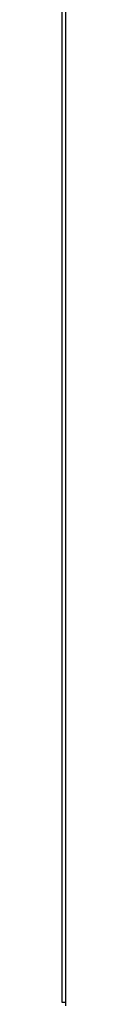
# Model space of a CAD drawing. Extents: x 197 to 960, y 137 to 662.
# Tile 13 of 49: x 447.27 to 447.47, y 529.949 to 588.899. Entities that reach past the tile are written whole.
import ezdxf

# ---------------------------------------------------------------- set-up
doc = ezdxf.new("R2010")
doc.units = 0
doc.header["$LTSCALE"] = 65.395
doc.header["$MEASUREMENT"] = 0
for name, color, linetype in [('133-357792_DXF_CONTINUOUS_LINE', 7, 'CONTINUOUS'), ('133-358239_DXF_CONTINUOUS_LINE', 7, 'CONTINUOUS'), ('133-358409_DXF_CONTINUOUS_LINE', 7, 'CONTINUOUS')]:
    doc.layers.add(name, color=color, linetype=linetype)

msp = doc.modelspace()

# ---------------------------------------------------------------- linework, layer by layer
at = {"layer": '133-357792_DXF_CONTINUOUS_LINE', "color": 3, "linetype": 'Continuous'}
for p, q in [((447.27007, 531.04878), (447.27007, 638.84878)), ((447.27007, 530.04878), (447.27007, 531.04878))]:
    msp.add_line(p, q, dxfattribs=at)
at = {"layer": '133-357792_DXF_CONTINUOUS_LINE', "color": 7, "linetype": 'Continuous'}
for p, q in [((447.47007, 531.04878), (447.47007, 638.84878)), ((447.47007, 530.04878), (447.27007, 530.04878)), ((447.47007, 530.04878), (447.27007, 530.04878))]:
    msp.add_line(p, q, dxfattribs=at)
at = {"layer": '133-358239_DXF_CONTINUOUS_LINE', "color": 3, "linetype": 'Continuous'}
for p, q in [((447.47007, 531.04878), (447.47007, 638.84878)), ((447.47007, 530.04878), (447.47007, 531.04878)), ((447.47007, 529.84878), (447.47007, 530.04878))]:
    msp.add_line(p, q, dxfattribs=at)
at = {"layer": '133-358409_DXF_CONTINUOUS_LINE', "color": 3, "linetype": 'Continuous'}
for p, q in [((447.27007, 531.04878), (447.27007, 638.84878)), ((447.27007, 530.04878), (447.27007, 531.04878))]:
    msp.add_line(p, q, dxfattribs=at)
at = {"layer": '133-358409_DXF_CONTINUOUS_LINE', "color": 7, "linetype": 'Continuous'}
for p, q in [((447.47007, 531.04878), (447.47007, 638.84878)), ((447.47007, 530.04878), (447.27007, 530.04878)), ((447.47007, 530.04878), (447.27007, 530.04878))]:
    msp.add_line(p, q, dxfattribs=at)

doc.saveas('drawing.dxf')
